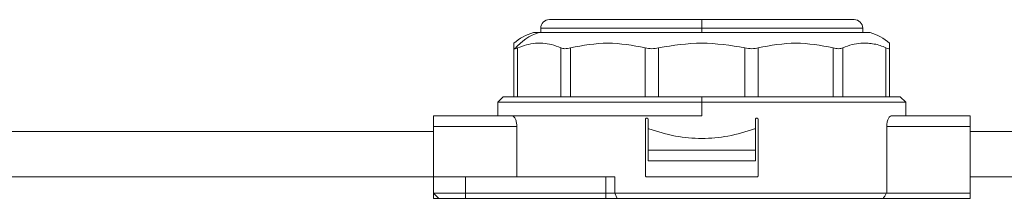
# Model space of a CAD drawing. Header units: millimetres. Extents: x -445 to 1926, y -59 to 420.
# Tile 38 of 44: x 1110 to 1202, y 160 to 177. Entities that reach past the tile are written whole.
import ezdxf

# ---------------------------------------------------------------- set-up
doc = ezdxf.new("R2010")
doc.units = ezdxf.units.MM
doc.linetypes.add('SLD-Solid', pattern=[0])

msp = doc.modelspace()

# ---------------------------------------------------------------- linework, layer by layer
at = {"color": 7, "linetype": 'SLD-Solid', "lineweight": 18}
for p, q in [((1159.339, 177.16), (1173.539, 177.16)), ((1173.539, 177.16), (1187.739, 177.16)), ((1173.539, 177.16), (1173.539, 176.36)), ((1158.539, 176.36), (1158.539, 175.96)), ((1158.539, 176.36), (1173.539, 176.36)), ((1173.539, 175.96), (1173.539, 176.36)), ((1173.539, 176.36), (1188.539, 176.36)), ((1188.539, 175.96), (1188.539, 176.36)), ((1157.849, 175.96), (1158.383, 175.96)), ((1158.383, 175.96), (1189.229, 175.96)), ((1156.039, 169.96), (1156.039, 174.525)), ((1156.374, 169.96), (1156.374, 174.525)), ((1160.393, 169.96), (1160.393, 174.525)), ((1161.308, 169.96), (1161.308, 174.525)), ((1168.269, 169.96), (1168.269, 174.525)), ((1169.519, 169.96), (1169.519, 174.525)), ((1177.558, 169.96), (1177.558, 174.525)), ((1178.808, 169.96), (1178.808, 174.525)), ((1185.769, 169.96), (1185.769, 174.525)), ((1186.684, 169.96), (1186.684, 174.525)), ((1190.704, 169.96), (1190.704, 174.525)), ((1191.039, 169.96), (1191.039, 174.525)), ((1155.039, 169.96), (1154.539, 169.46)), ((1155.039, 169.96), (1173.539, 169.96)), ((1192.039, 169.96), (1173.539, 169.96)), ((1173.539, 169.96), (1173.539, 169.46)), ((1192.539, 169.46), (1192.039, 169.96)), ((1154.539, 169.46), (1154.539, 168.16)), ((1154.539, 169.46), (1173.539, 169.46)), ((1173.539, 168.16), (1173.539, 169.46)), ((1173.539, 169.46), (1192.539, 169.46)), ((1192.539, 168.16), (1192.539, 169.46)), ((1148.539, 168.16), (1155.875, 168.16)), ((1148.539, 167.16), (1148.539, 168.16)), ((1155.875, 168.16), (1173.539, 168.16)), ((1191.202, 168.16), (1198.539, 168.16)), ((1198.539, 168.16), (1198.539, 167.16)), ((1148.539, 167.16), (1156.305, 167.16)), ((1148.539, 162.46), (1148.539, 167.16)), ((1156.305, 162.46), (1156.305, 167.16)), ((1168.289, 162.585), (1168.289, 167.835)), ((1168.539, 167.835), (1168.539, 166.96)), ((1178.539, 167.835), (1178.539, 166.96)), ((1178.789, 162.585), (1178.789, 167.835)), ((1190.772, 160.96), (1190.772, 167.16)), ((1190.772, 167.16), (1198.539, 167.16)), ((1198.539, 160.96), (1198.539, 167.16)), ((1073.427, 166.71), (1148.539, 166.71)), ((1168.539, 164.96), (1168.539, 166.96)), ((1168.539, 166.96), (1168.611, 166.96)), ((1178.466, 166.96), (1178.539, 166.96)), ((1178.539, 166.96), (1178.539, 164.96)), ((1198.539, 166.71), (1348.539, 166.71)), ((1178.539, 164.96), (1168.539, 164.96)), ((1168.539, 163.96), (1168.539, 164.96)), ((1178.539, 163.96), (1178.539, 164.96)), ((1178.539, 163.96), (1168.539, 163.96)), ((1073.427, 162.46), (1148.539, 162.46)), ((1148.539, 160.96), (1148.539, 162.46)), ((1148.539, 162.46), (1151.539, 162.46)), ((1151.539, 160.96), (1151.539, 162.46)), ((1164.594, 162.46), (1151.539, 162.46)), ((1164.594, 160.96), (1164.594, 162.46)), ((1164.594, 162.46), (1165.446, 162.46)), ((1165.446, 160.96), (1165.446, 162.46)), ((1168.414, 162.46), (1178.664, 162.46)), ((1198.539, 162.46), (1348.539, 162.46)), ((1151.539, 160.96), (1148.539, 160.96)), ((1149.039, 160.46), (1148.539, 160.96)), ((1148.539, 160.96), (1148.539, 160.46)), ((1151.539, 160.46), (1151.539, 160.96)), ((1164.594, 160.96), (1151.539, 160.96)), ((1164.594, 160.46), (1164.594, 160.96)), ((1165.446, 160.96), (1164.594, 160.96)), ((1190.772, 160.96), (1165.446, 160.96)), ((1165.659, 160.46), (1165.446, 160.96)), ((1190.772, 160.96), (1198.539, 160.96)), ((1198.539, 160.96), (1198.539, 160.46)), ((1148.539, 160.46), (1149.039, 160.46)), ((1151.539, 160.46), (1149.039, 160.46)), ((1164.594, 160.46), (1151.539, 160.46)), ((1165.659, 160.46), (1164.594, 160.46)), ((1190.45, 160.46), (1165.659, 160.46)), ((1190.45, 160.46), (1198.539, 160.46))]:
    msp.add_line(p, q, dxfattribs=at)
for centre, radius, start, end in [((1159.339, 176.36), 0.8, 90, 180), ((1187.739, 176.36), 0.8, 0, 90), ((1159.376, 171.042), 5.15, 107.25492, 130.49862), ((1159.913, 171.24), 4.962, 107.9561, 139.78607), ((1187.701, 171.042), 5.15, 49.51831, 72.74508)]:
    msp.add_arc(centre, radius, start, end, dxfattribs=at)
for points, knots in [([(1156.039, 174.525), (1156.039, 174.603), (1156.039, 174.76), (1156.039, 174.89), (1156.039, 174.961), (1156.039, 174.955), (1156.039, 174.952)], [0, 0, 0, 0, 0.270801, 0.549911, 0.830383, 1, 1, 1, 1]), ([(1156.039, 174.525), (1156.043, 174.499), (1156.051, 174.452), (1156.102, 174.446), (1156.124, 174.443)], [0, 0, 0, 0, 0.573868, 1, 1, 1, 1]), ([(1156.124, 174.443), (1156.159, 174.448), (1156.224, 174.456), (1156.327, 174.503), (1156.374, 174.525)], [0, 0, 0, 0, 0.54545, 1, 1, 1, 1]), ([(1160.393, 174.525), (1160.109, 174.64), (1159.56, 174.862), (1158.768, 174.963), (1157.706, 174.982), (1156.925, 174.714), (1156.374, 174.525)], [0, 0, 0, 0, 0.21393, 0.414834, 0.587057, 1, 1, 1, 1]), ([(1168.269, 174.525), (1167.109, 174.744), (1164.788, 175.183), (1162.468, 174.744), (1161.308, 174.525)], [0, 0, 0, 0, 0.500234, 1, 1, 1, 1]), ([(1177.558, 174.525), (1176.218, 174.744), (1173.539, 175.183), (1170.859, 174.744), (1169.519, 174.525)], [0, 0, 0, 0, 0.499933, 1, 1, 1, 1]), ([(1185.769, 174.525), (1184.61, 174.744), (1182.289, 175.183), (1179.969, 174.744), (1178.808, 174.525)], [0, 0, 0, 0, 0.499632, 1, 1, 1, 1]), ([(1190.704, 174.525), (1190.525, 174.603), (1190.162, 174.76), (1189.604, 174.892), (1188.997, 174.969), (1188.307, 174.965), (1187.517, 174.862), (1186.968, 174.64), (1186.684, 174.525)], [0, 0, 0, 0, 0.135419, 0.274991, 0.415244, 0.585607, 0.785782, 1, 1, 1, 1]), ([(1191.039, 174.952), (1191.039, 174.954), (1191.039, 174.961), (1191.039, 174.858), (1191.039, 174.639), (1191.039, 174.525)], [0, 0, 0, 0, 0.171076, 0.571477, 1, 1, 1, 1]), ([(1155.875, 168.16), (1155.929, 168.144), (1156.036, 168.113), (1156.158, 167.915), (1156.233, 167.709), (1156.274, 167.536), (1156.3, 167.35), (1156.303, 167.223), (1156.305, 167.16)], [0, 0, 0, 0, 0.264435, 0.519877, 0.644509, 0.766809, 0.883924, 1, 1, 1, 1]), ([(1168.289, 167.835), (1168.29, 167.848), (1168.293, 167.876), (1168.313, 167.912), (1168.343, 167.941), (1168.378, 167.957), (1168.403, 167.959), (1168.414, 167.96)], [0, 0, 0, 0, 0.204476, 0.408827, 0.616694, 0.832234, 1, 1, 1, 1]), ([(1168.414, 167.96), (1168.428, 167.958), (1168.457, 167.955), (1168.495, 167.933), (1168.524, 167.899), (1168.537, 167.864), (1168.538, 167.842), (1168.539, 167.835)], [0, 0, 0, 0, 0.225045, 0.450236, 0.671063, 0.884001, 1, 1, 1, 1]), ([(1178.539, 167.835), (1178.54, 167.848), (1178.543, 167.876), (1178.563, 167.912), (1178.593, 167.941), (1178.628, 167.957), (1178.653, 167.959), (1178.664, 167.96)], [0, 0, 0, 0, 0.205142, 0.410174, 0.618314, 0.833457, 1, 1, 1, 1]), ([(1178.664, 167.96), (1178.678, 167.958), (1178.707, 167.955), (1178.745, 167.932), (1178.774, 167.899), (1178.787, 167.864), (1178.788, 167.842), (1178.789, 167.835)], [0, 0, 0, 0, 0.225402, 0.450933, 0.672395, 0.88557, 1, 1, 1, 1]), ([(1190.772, 167.16), (1190.774, 167.223), (1190.777, 167.35), (1190.803, 167.535), (1190.844, 167.709), (1190.919, 167.915), (1191.041, 168.113), (1191.148, 168.144), (1191.202, 168.16)], [0, 0, 0, 0, 0.116062, 0.23319, 0.355463, 0.480123, 0.735565, 1, 1, 1, 1]), ([(1168.611, 166.96), (1169.43, 166.701), (1171.014, 166.199), (1173.539, 165.997), (1176.063, 166.199), (1177.647, 166.701), (1178.466, 166.96)], [0, 0, 0, 0, 0.258504, 0.5, 0.741496, 1, 1, 1, 1]), ([(1168.414, 162.46), (1168.399, 162.461), (1168.37, 162.464), (1168.332, 162.487), (1168.304, 162.521), (1168.29, 162.555), (1168.289, 162.577), (1168.289, 162.585)], [0, 0, 0, 0, 0.2254015, 0.4509333, 0.6723954, 0.88557, 1, 1, 1, 1]), ([(1178.789, 162.585), (1178.787, 162.571), (1178.785, 162.544), (1178.764, 162.507), (1178.734, 162.479), (1178.699, 162.462), (1178.674, 162.461), (1178.664, 162.46)], [0, 0, 0, 0, 0.204476, 0.408827, 0.616694, 0.832234, 1, 1, 1, 1]), ([(1190.45, 160.46), (1190.51, 160.552), (1190.618, 160.719), (1190.725, 160.886), (1190.772, 160.96)], [0, 0, 0, 0, 0.55676, 1, 1, 1, 1])]:
    msp.add_open_spline(points, degree=3, knots=knots, dxfattribs=at)
for points in [[(1160.393, 174.525), (1160.515, 174.484), (1160.76, 174.402), (1161.125, 174.484), (1161.308, 174.525)], [(1168.269, 174.525), (1168.467, 174.484), (1168.861, 174.402), (1169.3, 174.484), (1169.519, 174.525)], [(1177.558, 174.525), (1177.777, 174.484), (1178.216, 174.402), (1178.611, 174.484), (1178.808, 174.525)], [(1185.769, 174.525), (1185.952, 174.484), (1186.317, 174.402), (1186.562, 174.484), (1186.684, 174.525)], [(1190.704, 174.525), (1190.801, 174.484), (1190.994, 174.402), (1191.024, 174.484), (1191.039, 174.525)]]:
    msp.add_open_spline(points, degree=3, dxfattribs=at)

doc.saveas('drawing.dxf')
